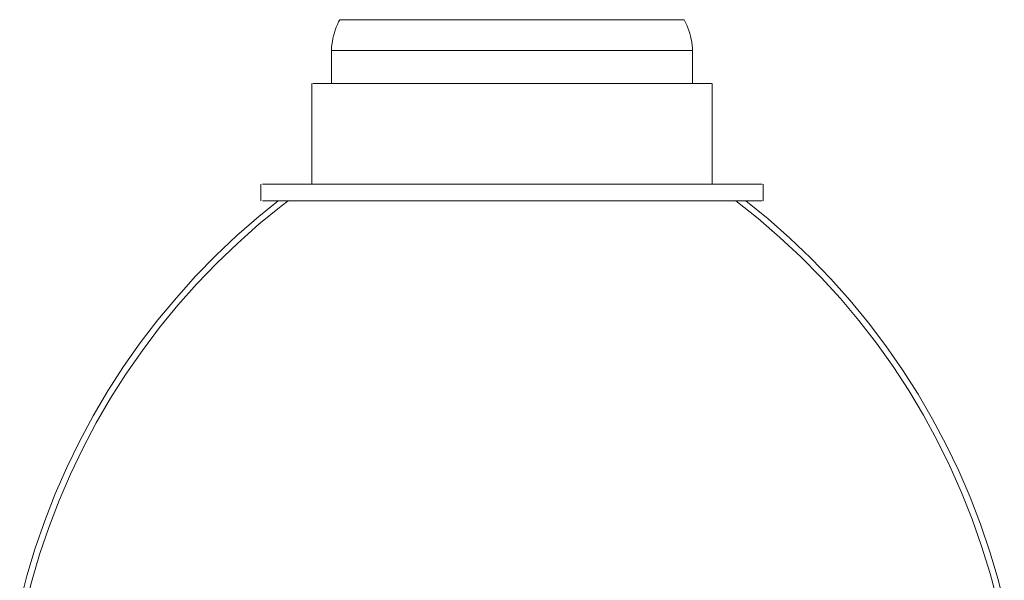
# Model space of a CAD drawing. Header units: millimetres. Extents: x 5395 to 9794, y 397 to 7363.
# Tile 5 of 38: x 5713 to 5875, y 1159 to 1251. Entities that reach past the tile are written whole.
import ezdxf

# ---------------------------------------------------------------- set-up
doc = ezdxf.new("R2010")
doc.units = ezdxf.units.MM
doc.layers.add('E-LITE-EQPM', color=7, linetype='Continuous', lineweight=20)

# ---------------------------------------------------------------- blocks, each defined once
blk = doc.blocks.new('62802-7L - 64314-44-7L SAMBA Black_ribbon beige pendant lamp ø450-7L-659210-Alzado_PDF')
at = {"layer": 'E-LITE-EQPM', "lineweight": 9}
for p, q in [((5765.7, 1251.4), (5811.9, 1251.4)), ((5811.9, 1251.4), (5822.52, 1251.4)), ((5764.3, 1246.34), (5764.3, 1240.86)), ((5812.75, 1246.34), (5764.33, 1246.34)), ((5823.89, 1246.34), (5812.75, 1246.34)), ((5823.92, 1240.86), (5823.92, 1246.34)), ((5761.06, 1240.86), (5761.06, 1224.27)), ((5814.77, 1240.86), (5761.26, 1240.86)), ((5827.05, 1240.86), (5814.77, 1240.86)), ((5827.16, 1224.27), (5827.16, 1240.86)), ((5752.68, 1224.27), (5752.68, 1221.53)), ((5752.93, 1224.27), (5820.02, 1224.27)), ((5820.02, 1224.27), (5835.41, 1224.27)), ((5835.54, 1221.53), (5835.54, 1224.27)), ((5752.93, 1221.53), (5820.02, 1221.53)), ((5820.02, 1221.53), (5835.41, 1221.53))]:
    blk.add_line(p, q, dxfattribs=at)
at = {"layer": 'E-LITE-EQPM', "lineweight": 9, "flags": 128}
for points in [[(5764.3, 1246.34), (5764.33, 1246.83), (5764.38, 1247.31), (5764.46, 1247.8), (5764.55, 1248.28), (5764.66, 1248.76), (5764.79, 1249.23), (5764.94, 1249.69), (5765.1, 1250.15), (5765.29, 1250.61), (5765.49, 1251.05), (5765.67, 1251.4)], [(5822.55, 1251.4), (5822.77, 1250.96), (5822.97, 1250.52), (5823.15, 1250.06), (5823.31, 1249.6), (5823.46, 1249.13), (5823.58, 1248.66), (5823.69, 1248.18), (5823.78, 1247.7), (5823.85, 1247.22), (5823.9, 1246.73), (5823.92, 1246.34)], [(5712.86, 1155.02), (5714.05, 1159.64), (5715.43, 1164.21), (5716.99, 1168.72), (5718.73, 1173.17), (5720.65, 1177.54), (5722.74, 1181.83), (5725, 1186.04), (5727.42, 1190.15), (5730.01, 1194.16), (5732.76, 1198.06), (5735.66, 1201.86), (5738.71, 1205.53), (5741.9, 1209.08), (5745.24, 1212.49), (5748.7, 1215.77), (5752.3, 1218.91), (5755.53, 1221.53)], [(5713.65, 1154.02), (5714.81, 1158.61), (5716.14, 1163.15), (5717.66, 1167.63), (5719.36, 1172.05), (5721.23, 1176.4), (5723.27, 1180.67), (5725.48, 1184.86), (5727.86, 1188.95), (5730.4, 1192.94), (5733.1, 1196.83), (5735.95, 1200.61), (5738.95, 1204.28), (5742.09, 1207.81), (5745.38, 1211.22), (5748.79, 1214.5), (5752.34, 1217.64), (5756.01, 1220.63), (5757.17, 1221.53)], [(5831.05, 1221.53), (5834.75, 1218.58), (5838.34, 1215.49), (5841.79, 1212.26), (5845.12, 1208.89), (5848.31, 1205.39), (5851.35, 1201.76), (5854.25, 1198.02), (5857, 1194.16), (5859.59, 1190.2), (5862.01, 1186.14), (5864.28, 1181.98), (5866.38, 1177.74), (5868.3, 1173.41), (5870.05, 1169.01), (5871.62, 1164.55), (5873.02, 1160.02), (5874.23, 1155.45), (5874.57, 1154.02)], [(5832.69, 1221.53), (5836.39, 1218.52), (5839.97, 1215.36), (5843.42, 1212.06), (5846.74, 1208.63), (5849.91, 1205.06), (5852.94, 1201.37), (5855.82, 1197.57), (5858.55, 1193.65), (5861.12, 1189.62), (5863.52, 1185.5), (5865.76, 1181.28), (5867.83, 1176.98), (5869.72, 1172.6), (5871.44, 1168.14), (5872.97, 1163.62), (5874.33, 1159.05), (5875.36, 1155.02)]]:
    blk.add_lwpolyline(points, dxfattribs=at)

msp = doc.modelspace()

# ---------------------------------------------------------------- block references
at = {"layer": 'E-LITE-EQPM', "lineweight": 9}
msp.add_blockref('62802-7L - 64314-44-7L SAMBA Black_ribbon beige pendant lamp ø450-7L-659210-Alzado_PDF', (0, 0), dxfattribs=at)

doc.saveas('drawing.dxf')
